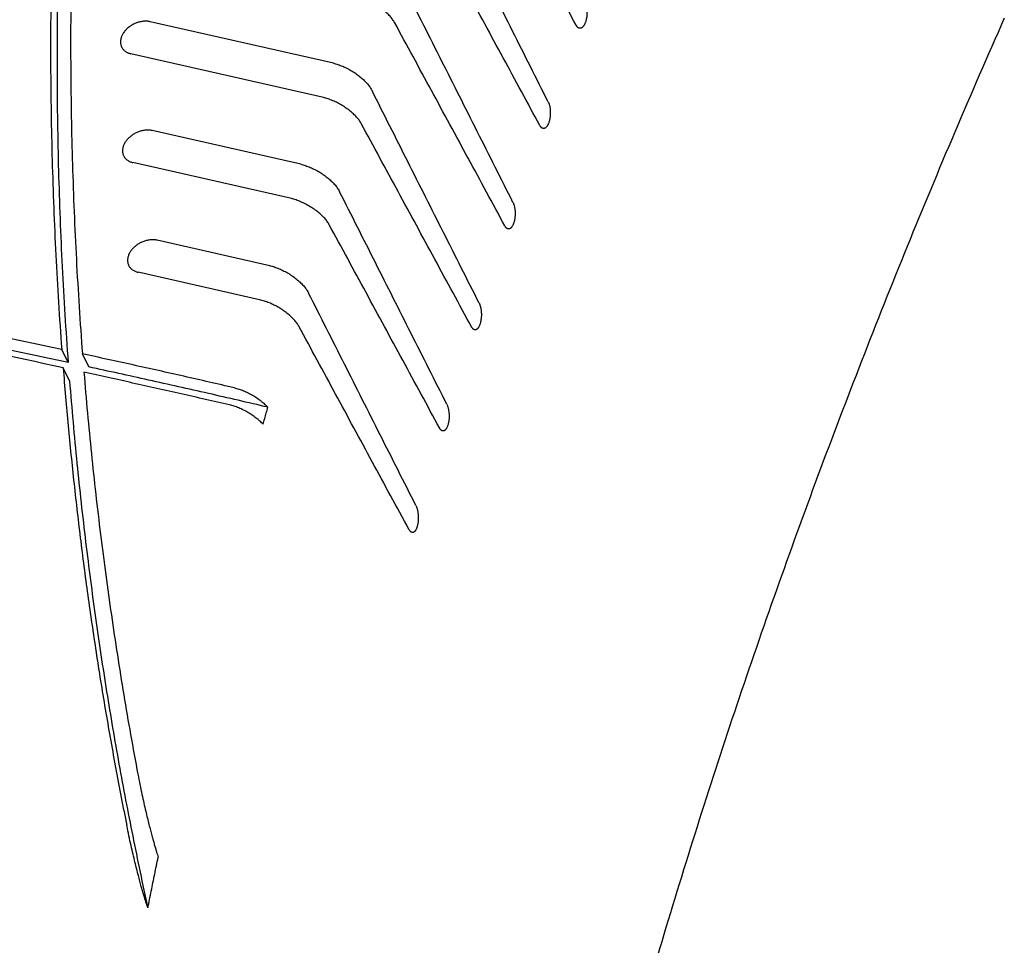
# Model space of a CAD drawing. Header units: inches. Extents: x 0 to 34, y 0 to 22.
# Tile 19 of 27: x 28.8 to 30, y 10 to 11.1. Entities that reach past the tile are written whole.
import ezdxf

# ---------------------------------------------------------------- set-up
doc = ezdxf.new("R2010")
doc.units = ezdxf.units.IN
doc.header["$LTSCALE"] = 1.87
doc.header["$MEASUREMENT"] = 0
doc.layers.get('0').update_dxf_attribs({"linetype": 'CONTINUOUS'})

msp = doc.modelspace()

# ---------------------------------------------------------------- linework, layer by layer
at = {"color": 7, "linetype": 'CONTINUOUS'}
for p, q in [((29.213, 11.088), (28.9955, 11.1374)), ((29.1998, 11.0478), (28.9726, 11.0994)), ((29.1743, 10.968), (28.9979, 11.008)), ((29.1618, 10.9277), (28.9751, 10.97)), ((29.1375, 10.8476), (29.0039, 10.8779)), ((29.1255, 10.8071), (28.9811, 10.8399)), ((28.8981, 10.7327), (28.8905, 10.7482)), ((28.9228, 10.7273), (28.9151, 10.7429)), ((28.8998, 10.7108), (28.8922, 10.7264))]:
    msp.add_line(p, q, dxfattribs=at)
for points, knots in [([(29.1411, 12.7239), (29.1289, 12.6843), (29.1053, 12.6051), (29.0725, 12.4861), (29.0422, 12.3671), (29.0146, 12.2482), (28.9896, 12.1296), (28.9672, 12.0111), (28.9475, 11.8928), (28.9305, 11.7749), (28.9162, 11.6572), (28.9045, 11.54), (28.8954, 11.4231), (28.8891, 11.3067), (28.8855, 11.1908), (28.8845, 11.0754), (28.8862, 10.9605), (28.8906, 10.8463), (28.8953, 10.7705), (28.8981, 10.7327)], [0, 0, 0, 0, 0.061586, 0.122797, 0.183635, 0.244107, 0.304215, 0.36397, 0.423372, 0.482435, 0.54116, 0.599561, 0.657642, 0.715417, 0.772892, 0.830083, 0.886992, 0.943628, 1, 1, 1, 1]), ([(29.1246, 12.7104), (29.1128, 12.6714), (29.0899, 12.5933), (29.0581, 12.476), (29.0288, 12.3588), (29.0021, 12.2416), (28.9779, 12.1247), (28.9563, 12.008), (28.9373, 11.8914), (28.9209, 11.7752), (28.9071, 11.6593), (28.8958, 11.5438), (28.8872, 11.4287), (28.8811, 11.3139), (28.8777, 11.1997), (28.8769, 11.086), (28.8787, 10.9728), (28.8831, 10.8603), (28.8877, 10.7855), (28.8905, 10.7482)], [0, 0, 0, 0, 0.061539, 0.122709, 0.183511, 0.243954, 0.304039, 0.363776, 0.423166, 0.482223, 0.540948, 0.599355, 0.657446, 0.715237, 0.772732, 0.829946, 0.886887, 0.943568, 1, 1, 1, 1]), ([(29.1476, 12.7104), (29.1358, 12.6712), (29.1129, 12.593), (29.081, 12.4753), (29.0516, 12.3577), (29.0249, 12.2403), (29.0007, 12.123), (28.9792, 12.0059), (28.9602, 11.8891), (28.9438, 11.7726), (28.9301, 11.6563), (28.919, 11.5405), (28.9105, 11.425), (28.9046, 11.31), (28.9014, 11.1955), (28.9007, 11.0815), (28.9028, 10.9681), (28.9074, 10.8552), (28.9123, 10.7802), (28.9151, 10.7429)], [0, 0, 0, 0, 0.061554, 0.122735, 0.183548, 0.243999, 0.304089, 0.36383, 0.423223, 0.48228, 0.541003, 0.599406, 0.657493, 0.715278, 0.772767, 0.829973, 0.886906, 0.943578, 1, 1, 1, 1]), ([(29.5014, 11.1332), (29.4868, 11.16), (29.4577, 11.2136), (29.4141, 11.2941), (29.385, 11.3477), (29.3704, 11.3745)], [0, 0, 0, 0, 0.333185, 0.666518, 1, 1, 1, 1]), ([(29.4681, 11.0421), (29.454, 11.0701), (29.4258, 11.1262), (29.3835, 11.2103), (29.3553, 11.2664), (29.3412, 11.2944)], [0, 0, 0, 0, 0.333153, 0.666487, 1, 1, 1, 1]), ([(29.4582, 11.0142), (29.4436, 11.041), (29.4146, 11.0946), (29.3709, 11.1751), (29.3418, 11.2287), (29.3273, 11.2555)], [0, 0, 0, 0, 0.333186, 0.666519, 1, 1, 1, 1]), ([(29.2859, 11.1362), (29.2855, 11.1368), (29.2847, 11.1381), (29.2834, 11.14), (29.282, 11.1419), (29.2803, 11.1439), (29.2785, 11.1458), (29.2765, 11.1477), (29.2744, 11.1497), (29.2721, 11.1515), (29.2697, 11.1534), (29.2672, 11.1551), (29.2646, 11.1568), (29.2619, 11.1585), (29.2592, 11.16), (29.2564, 11.1615), (29.2536, 11.1628), (29.2508, 11.164), (29.2479, 11.1651), (29.2451, 11.1661), (29.2423, 11.1669), (29.2405, 11.1674), (29.2396, 11.1676)], [0, 0, 0, 0, 0.038172, 0.078605, 0.121141, 0.16579, 0.212337, 0.260657, 0.310624, 0.361931, 0.414504, 0.468019, 0.522258, 0.577027, 0.631941, 0.686874, 0.741447, 0.795416, 0.848553, 0.90048, 0.951074, 1, 1, 1, 1]), ([(29.4263, 10.9228), (29.4122, 10.9508), (29.3839, 11.0069), (29.3416, 11.091), (29.3133, 11.1471), (29.2992, 11.1751)], [0, 0, 0, 0, 0.333151, 0.666485, 1, 1, 1, 1]), ([(29.5117, 11.161), (29.5119, 11.1606), (29.5123, 11.1598), (29.5127, 11.1586), (29.5131, 11.1573), (29.5134, 11.1559), (29.5137, 11.1544), (29.5139, 11.1529), (29.5141, 11.1513), (29.5141, 11.1497), (29.5142, 11.148), (29.5141, 11.1463), (29.514, 11.1447), (29.5138, 11.143), (29.5135, 11.1414), (29.5132, 11.1399), (29.5128, 11.1384), (29.5124, 11.137), (29.5119, 11.1357), (29.5114, 11.1344), (29.5108, 11.1333), (29.5102, 11.1324), (29.5095, 11.1315), (29.5088, 11.1308), (29.5081, 11.1303), (29.5074, 11.1299), (29.5067, 11.1296), (29.5059, 11.1295), (29.5054, 11.1296), (29.5052, 11.1297), (29.5052, 11.1297)], [0, 0, 0, 0, 0.033846, 0.070096, 0.108456, 0.148886, 0.191141, 0.23484, 0.279912, 0.325927, 0.372504, 0.419492, 0.466358, 0.512823, 0.558609, 0.603193, 0.646424, 0.687945, 0.727376, 0.764668, 0.799518, 0.831799, 0.86158, 0.88879, 0.913667, 0.936542, 0.957803, 0.978169, 0.998344, 1, 1, 1, 1]), ([(30.0096, 11.1416), (29.9897, 11.0966), (29.9505, 11.0064), (29.894, 10.8707), (29.8399, 10.7347), (29.7881, 10.5986), (29.7387, 10.4625), (29.6917, 10.3262), (29.6472, 10.1899), (29.6051, 10.0535), (29.5653, 9.9172), (29.5281, 9.7809), (29.4933, 9.6447), (29.4609, 9.5087), (29.431, 9.3727), (29.4036, 9.2369), (29.387, 9.1463), (29.3791, 9.1011)], [0, 0, 0, 0, 0.069026, 0.137712, 0.206051, 0.274052, 0.34171, 0.409028, 0.476011, 0.542654, 0.608966, 0.674946, 0.740598, 0.805927, 0.870932, 0.935623, 1, 1, 1, 1]), ([(28.9955, 11.1374), (28.9949, 11.1375), (28.9936, 11.1378), (28.9917, 11.1379), (28.9897, 11.138), (28.9876, 11.1379), (28.9856, 11.1376), (28.9835, 11.1372), (28.9814, 11.1367), (28.9794, 11.136), (28.9774, 11.1352), (28.9754, 11.1342), (28.9735, 11.1332), (28.9717, 11.132), (28.9699, 11.1307), (28.9683, 11.1294), (28.9668, 11.1279), (28.9655, 11.1264), (28.9642, 11.1248), (28.9631, 11.1231), (28.9622, 11.1215), (28.9615, 11.1198), (28.9609, 11.1181), (28.9605, 11.1164), (28.9603, 11.1147), (28.9602, 11.113), (28.9603, 11.1114), (28.9607, 11.1098), (28.9611, 11.1084), (28.9615, 11.1075), (28.9617, 11.1071)], [0, 0, 0, 0, 0.034876, 0.070744, 0.107447, 0.145043, 0.183365, 0.22228, 0.26177, 0.301571, 0.341656, 0.381843, 0.42192, 0.46187, 0.501425, 0.540529, 0.57906, 0.616816, 0.653832, 0.689924, 0.725077, 0.759295, 0.792482, 0.82478, 0.856174, 0.886763, 0.916733, 0.946144, 0.975273, 1, 1, 1, 1]), ([(29.4167, 10.8948), (29.4022, 10.9216), (29.3731, 10.9752), (29.3295, 11.0557), (29.3004, 11.1093), (29.2859, 11.1362)], [0, 0, 0, 0, 0.333186, 0.66652, 1, 1, 1, 1]), ([(29.5052, 11.1297), (29.5049, 11.1297), (29.5045, 11.1299), (29.5038, 11.1302), (29.5031, 11.1308), (29.5025, 11.1314), (29.5019, 11.1323), (29.5015, 11.1329), (29.5014, 11.1332)], [0, 0, 0, 0, 0.127648, 0.274931, 0.433816, 0.606545, 0.795315, 1, 1, 1, 1]), ([(28.9617, 11.1071), (28.9618, 11.107), (28.9621, 11.1065), (28.9627, 11.1055), (28.9637, 11.1043), (28.9648, 11.1031), (28.9661, 11.1021), (28.9676, 11.1012), (28.9691, 11.1005), (28.9708, 11.0998), (28.972, 11.0995), (28.9726, 11.0994)], [0, 0, 0, 0, 0.016866, 0.131683, 0.247767, 0.365462, 0.485727, 0.609027, 0.735515, 0.865919, 1, 1, 1, 1]), ([(28.8905, 10.7482), (28.8307, 10.761), (28.7108, 10.786), (28.53, 10.8212), (28.348, 10.8542), (28.1649, 10.8851), (27.9806, 10.9137), (27.7952, 10.9402), (27.6087, 10.9645), (27.4212, 10.9866), (27.2327, 11.0065), (27.0432, 11.0242), (26.8528, 11.0397), (26.6614, 11.053), (26.4692, 11.0641), (26.2762, 11.0729), (26.0823, 11.0796), (25.8877, 11.084), (25.6923, 11.0862), (25.4963, 11.0862), (25.2995, 11.084), (25.1022, 11.0795), (24.9042, 11.0729), (24.7057, 11.064), (24.5066, 11.0529), (24.3071, 11.0397), (24.1071, 11.0242), (23.9066, 11.0065), (23.7058, 10.9865), (23.5046, 10.9644), (23.3032, 10.9401), (23.1014, 10.9137), (22.8994, 10.885), (22.6972, 10.8541), (22.4948, 10.8211), (22.2923, 10.7859), (22.1573, 10.761), (22.0899, 10.7482)], [0, 0, 0, 0, 0.026789, 0.053692, 0.080709, 0.107841, 0.135085, 0.162443, 0.189912, 0.217494, 0.245185, 0.272987, 0.300897, 0.328915, 0.357041, 0.385271, 0.413607, 0.442046, 0.470587, 0.499229, 0.52797, 0.556809, 0.585745, 0.614775, 0.643899, 0.673114, 0.702419, 0.731812, 0.761291, 0.790855, 0.820501, 0.850228, 0.880033, 0.909915, 0.939872, 0.969901, 1, 1, 1, 1]), ([(29.213, 11.088), (29.2139, 11.0878), (29.2157, 11.0874), (29.2185, 11.0865), (29.2213, 11.0855), (29.2241, 11.0844), (29.227, 11.0832), (29.2298, 11.0818), (29.2326, 11.0803), (29.2353, 11.0787), (29.238, 11.077), (29.2405, 11.0752), (29.243, 11.0734), (29.2454, 11.0715), (29.2476, 11.0696), (29.2497, 11.0676), (29.2517, 11.0656), (29.2535, 11.0635), (29.2551, 11.0615), (29.2566, 11.0595), (29.2579, 11.0575), (29.2586, 11.0562), (29.2589, 11.0555)], [0, 0, 0, 0, 0.048502, 0.09869, 0.150237, 0.20303, 0.256701, 0.311024, 0.365759, 0.420529, 0.475205, 0.529404, 0.582929, 0.635561, 0.686978, 0.737104, 0.785636, 0.832452, 0.877432, 0.920367, 0.961275, 1, 1, 1, 1]), ([(28.8922, 10.7264), (28.8323, 10.7393), (28.7121, 10.7644), (28.5309, 10.7999), (28.3486, 10.8331), (28.165, 10.8642), (27.9803, 10.893), (27.7945, 10.9197), (27.6076, 10.9441), (27.4197, 10.9664), (27.2307, 10.9864), (27.0408, 11.0042), (26.8499, 11.0198), (26.6581, 11.0332), (26.4654, 11.0443), (26.2718, 11.0532), (26.0775, 11.0599), (25.8824, 11.0644), (25.6865, 11.0666), (25.49, 11.0666), (25.2927, 11.0644), (25.0948, 11.0599), (24.8964, 11.0532), (24.6973, 11.0443), (24.4977, 11.0331), (24.2977, 11.0198), (24.0972, 11.0042), (23.8962, 10.9863), (23.6949, 10.9663), (23.4932, 10.944), (23.2912, 10.9196), (23.0889, 10.8929), (22.8863, 10.8641), (22.6836, 10.833), (22.4807, 10.7997), (22.2776, 10.7643), (22.1424, 10.7393), (22.0747, 10.7264)], [0, 0, 0, 0, 0.026781, 0.053678, 0.080688, 0.107814, 0.135053, 0.162406, 0.18987, 0.217448, 0.245135, 0.272934, 0.300842, 0.328858, 0.356982, 0.385211, 0.413546, 0.441985, 0.470526, 0.499168, 0.527911, 0.556751, 0.585689, 0.614721, 0.643847, 0.673065, 0.702373, 0.73177, 0.761252, 0.79082, 0.820471, 0.850202, 0.880012, 0.909899, 0.939861, 0.969895, 1, 1, 1, 1]), ([(28.8981, 10.7327), (28.8384, 10.7455), (28.7185, 10.7704), (28.5377, 10.8056), (28.3558, 10.8387), (28.1726, 10.8695), (27.9883, 10.8982), (27.8029, 10.9247), (27.6165, 10.949), (27.429, 10.9711), (27.2404, 10.991), (27.0509, 11.0087), (26.8605, 11.0242), (26.6692, 11.0374), (26.4769, 11.0485), (26.2839, 11.0574), (26.09, 11.064), (25.8954, 11.0685), (25.7, 11.0707), (25.504, 11.0707), (25.3072, 11.0684), (25.1098, 11.064), (24.9119, 11.0574), (24.7133, 11.0485), (24.5143, 11.0374), (24.3147, 11.0241), (24.1147, 11.0086), (23.9143, 10.9909), (23.7135, 10.971), (23.5123, 10.9489), (23.3108, 10.9246), (23.1091, 10.8981), (22.907, 10.8694), (22.7048, 10.8386), (22.5024, 10.8055), (22.2999, 10.7703), (22.165, 10.7455), (22.0975, 10.7327)], [0, 0, 0, 0, 0.026777, 0.053675, 0.080692, 0.107824, 0.13507, 0.162428, 0.189897, 0.217479, 0.245171, 0.272973, 0.300884, 0.328903, 0.357028, 0.38526, 0.413596, 0.442035, 0.470577, 0.499219, 0.527961, 0.556801, 0.585737, 0.614768, 0.643892, 0.673107, 0.702413, 0.731807, 0.761286, 0.790851, 0.820497, 0.850225, 0.880031, 0.909913, 0.93987, 0.9699, 1, 1, 1, 1]), ([(29.2462, 11.0164), (29.2458, 11.017), (29.2451, 11.0183), (29.2438, 11.0202), (29.2423, 11.0221), (29.2406, 11.0241), (29.2388, 11.026), (29.2368, 11.028), (29.2347, 11.0299), (29.2324, 11.0317), (29.23, 11.0336), (29.2275, 11.0353), (29.2249, 11.037), (29.2223, 11.0387), (29.2195, 11.0402), (29.2167, 11.0417), (29.2139, 11.043), (29.211, 11.0442), (29.2082, 11.0453), (29.2054, 11.0463), (29.2026, 11.0471), (29.2007, 11.0476), (29.1998, 11.0478)], [0, 0, 0, 0, 0.038038, 0.078335, 0.120735, 0.165255, 0.211681, 0.259893, 0.309769, 0.361005, 0.41353, 0.467021, 0.521263, 0.576062, 0.631032, 0.686045, 0.740722, 0.794813, 0.848088, 0.900164, 0.950915, 1, 1, 1, 1]), ([(29.3861, 10.8031), (29.372, 10.8311), (29.3437, 10.8872), (29.3013, 10.9713), (29.2731, 11.0274), (29.2589, 11.0555)], [0, 0, 0, 0, 0.33315, 0.666483, 1, 1, 1, 1]), ([(29.4681, 11.0421), (29.4683, 11.0417), (29.4687, 11.0409), (29.4691, 11.0397), (29.4695, 11.0384), (29.4699, 11.037), (29.4701, 11.0356), (29.4704, 11.034), (29.4705, 11.0324), (29.4706, 11.0308), (29.4706, 11.0291), (29.4706, 11.0274), (29.4705, 11.0258), (29.4703, 11.0241), (29.4701, 11.0225), (29.4698, 11.0209), (29.4694, 11.0195), (29.469, 11.018), (29.4685, 11.0167), (29.468, 11.0155), (29.4674, 11.0144), (29.4668, 11.0134), (29.4662, 11.0126), (29.4655, 11.0119), (29.4648, 11.0113), (29.4641, 11.0109), (29.4634, 11.0107), (29.4627, 11.0106), (29.4622, 11.0106), (29.462, 11.0107), (29.4619, 11.0107)], [0, 0, 0, 0, 0.033869, 0.070171, 0.108605, 0.149131, 0.191503, 0.235338, 0.280563, 0.326748, 0.373505, 0.420681, 0.467736, 0.514384, 0.560342, 0.60508, 0.648436, 0.690048, 0.72953, 0.766826, 0.801628, 0.83381, 0.863435, 0.890437, 0.91506, 0.937643, 0.958591, 0.978645, 0.998531, 1, 1, 1, 1]), ([(29.377, 10.775), (29.3624, 10.8018), (29.3334, 10.8555), (29.2898, 10.9359), (29.2607, 10.9895), (29.2462, 11.0164)], [0, 0, 0, 0, 0.333187, 0.66652, 1, 1, 1, 1]), ([(29.4619, 11.0107), (29.4617, 11.0107), (29.4613, 11.0109), (29.4606, 11.0113), (29.4599, 11.0118), (29.4593, 11.0125), (29.4587, 11.0133), (29.4584, 11.0139), (29.4582, 11.0142)], [0, 0, 0, 0, 0.127731, 0.274259, 0.432785, 0.60553, 0.79466, 1, 1, 1, 1]), ([(28.9979, 11.008), (28.9973, 11.0082), (28.9961, 11.0084), (28.9941, 11.0086), (28.9921, 11.0086), (28.9901, 11.0085), (28.988, 11.0083), (28.986, 11.0079), (28.9839, 11.0073), (28.9818, 11.0067), (28.9798, 11.0058), (28.9778, 11.0049), (28.9759, 11.0038), (28.9741, 11.0027), (28.9724, 11.0014), (28.9708, 11), (28.9693, 10.9986), (28.9679, 10.997), (28.9667, 10.9954), (28.9656, 10.9938), (28.9647, 10.9921), (28.9639, 10.9904), (28.9633, 10.9887), (28.9629, 10.987), (28.9627, 10.9853), (28.9627, 10.9837), (28.9628, 10.982), (28.9631, 10.9805), (28.9636, 10.979), (28.964, 10.9781), (28.9642, 10.9777)], [0, 0, 0, 0, 0.034876, 0.070744, 0.107447, 0.145043, 0.183365, 0.22228, 0.26177, 0.301571, 0.341656, 0.381843, 0.42192, 0.46187, 0.501425, 0.540529, 0.57906, 0.616816, 0.653832, 0.689924, 0.725077, 0.759295, 0.792482, 0.82478, 0.856174, 0.886763, 0.916733, 0.946144, 0.975273, 1, 1, 1, 1]), ([(28.9642, 10.9777), (28.9642, 10.9777), (28.9645, 10.9771), (28.9651, 10.9762), (28.9661, 10.9749), (28.9673, 10.9738), (28.9686, 10.9728), (28.97, 10.9719), (28.9716, 10.9711), (28.9733, 10.9705), (28.9745, 10.9702), (28.9751, 10.97)], [0, 0, 0, 0, 0.016866, 0.131683, 0.247767, 0.365462, 0.485727, 0.609027, 0.735515, 0.865919, 1, 1, 1, 1]), ([(29.1743, 10.968), (29.1752, 10.9678), (29.1771, 10.9673), (29.1799, 10.9665), (29.1827, 10.9655), (29.1856, 10.9644), (29.1884, 10.9631), (29.1912, 10.9617), (29.194, 10.9602), (29.1968, 10.9586), (29.1994, 10.957), (29.202, 10.9552), (29.2045, 10.9533), (29.2069, 10.9514), (29.2091, 10.9495), (29.2112, 10.9475), (29.2132, 10.9455), (29.215, 10.9435), (29.2166, 10.9415), (29.2181, 10.9394), (29.2193, 10.9375), (29.2201, 10.9361), (29.2204, 10.9355)], [0, 0, 0, 0, 0.048648, 0.098982, 0.150672, 0.2036, 0.257393, 0.311821, 0.366641, 0.421473, 0.476186, 0.530395, 0.583904, 0.636494, 0.687846, 0.737885, 0.786311, 0.833007, 0.877855, 0.920651, 0.961417, 1, 1, 1, 1]), ([(29.3477, 10.683), (29.3336, 10.7111), (29.3053, 10.7671), (29.2629, 10.8513), (29.2346, 10.9074), (29.2204, 10.9355)], [0, 0, 0, 0, 0.333148, 0.666481, 1, 1, 1, 1]), ([(29.2082, 10.8962), (29.2079, 10.8968), (29.2071, 10.8981), (29.2058, 10.9), (29.2044, 10.902), (29.2027, 10.9039), (29.2009, 10.9058), (29.1989, 10.9078), (29.1968, 10.9097), (29.1945, 10.9115), (29.1921, 10.9134), (29.1896, 10.9151), (29.187, 10.9169), (29.1843, 10.9185), (29.1816, 10.92), (29.1787, 10.9215), (29.1759, 10.9228), (29.173, 10.9241), (29.1702, 10.9252), (29.1673, 10.9262), (29.1645, 10.927), (29.1627, 10.9275), (29.1618, 10.9277)], [0, 0, 0, 0, 0.037895, 0.078048, 0.120305, 0.164686, 0.210984, 0.259082, 0.30886, 0.36002, 0.412493, 0.46596, 0.520205, 0.575035, 0.630065, 0.685163, 0.73995, 0.794171, 0.847594, 0.899829, 0.950746, 1, 1, 1, 1]), ([(29.4263, 10.9228), (29.4264, 10.9224), (29.4268, 10.9217), (29.4272, 10.9205), (29.4276, 10.9192), (29.428, 10.9178), (29.4283, 10.9163), (29.4285, 10.9147), (29.4287, 10.9131), (29.4288, 10.9115), (29.4288, 10.9098), (29.4288, 10.9081), (29.4287, 10.9065), (29.4286, 10.9048), (29.4283, 10.9032), (29.4281, 10.9016), (29.4277, 10.9001), (29.4273, 10.8987), (29.4269, 10.8974), (29.4264, 10.8962), (29.4258, 10.895), (29.4252, 10.8941), (29.4246, 10.8932), (29.424, 10.8925), (29.4233, 10.892), (29.4226, 10.8915), (29.4219, 10.8913), (29.4212, 10.8912), (29.4207, 10.8913), (29.4205, 10.8913), (29.4204, 10.8913)], [0, 0, 0, 0, 0.033886, 0.070231, 0.108733, 0.149348, 0.191832, 0.235798, 0.281174, 0.327527, 0.374464, 0.421829, 0.469078, 0.515914, 0.562052, 0.606949, 0.650439, 0.69215, 0.731691, 0.768997, 0.803757, 0.835843, 0.865316, 0.89211, 0.916477, 0.938765, 0.959395, 0.979132, 0.998724, 1, 1, 1, 1]), ([(29.339, 10.6549), (29.3245, 10.6817), (29.2954, 10.7353), (29.2518, 10.8157), (29.2228, 10.8694), (29.2082, 10.8962)], [0, 0, 0, 0, 0.333187, 0.66652, 1, 1, 1, 1]), ([(29.4204, 10.8913), (29.4202, 10.8914), (29.4198, 10.8915), (29.4191, 10.8919), (29.4185, 10.8924), (29.4178, 10.8931), (29.4172, 10.8939), (29.4169, 10.8945), (29.4167, 10.8948)], [0, 0, 0, 0, 0.12785, 0.273614, 0.431775, 0.604528, 0.794011, 1, 1, 1, 1]), ([(29.0039, 10.8779), (29.0033, 10.878), (29.0021, 10.8783), (29.0001, 10.8785), (28.9981, 10.8785), (28.9961, 10.8784), (28.994, 10.8781), (28.992, 10.8777), (28.9899, 10.8772), (28.9878, 10.8765), (28.9858, 10.8757), (28.9838, 10.8748), (28.9819, 10.8737), (28.9801, 10.8725), (28.9784, 10.8712), (28.9768, 10.8699), (28.9753, 10.8684), (28.9739, 10.8669), (28.9727, 10.8653), (28.9716, 10.8637), (28.9707, 10.862), (28.9699, 10.8603), (28.9693, 10.8586), (28.9689, 10.8569), (28.9687, 10.8552), (28.9687, 10.8535), (28.9688, 10.8519), (28.9691, 10.8503), (28.9696, 10.8489), (28.97, 10.848), (28.9702, 10.8476)], [0, 0, 0, 0, 0.034876, 0.070744, 0.107447, 0.145043, 0.183365, 0.22228, 0.26177, 0.301571, 0.341656, 0.381843, 0.42192, 0.46187, 0.501425, 0.540529, 0.57906, 0.616816, 0.653832, 0.689924, 0.725077, 0.759295, 0.792482, 0.82478, 0.856174, 0.886763, 0.916733, 0.946144, 0.975273, 1, 1, 1, 1]), ([(28.9702, 10.8476), (28.9702, 10.8475), (28.9705, 10.847), (28.9711, 10.846), (28.9721, 10.8448), (28.9733, 10.8436), (28.9746, 10.8426), (28.976, 10.8417), (28.9776, 10.841), (28.9793, 10.8403), (28.9805, 10.84), (28.9811, 10.8399)], [0, 0, 0, 0, 0.016866, 0.131683, 0.247767, 0.365462, 0.485727, 0.609027, 0.735515, 0.865919, 1, 1, 1, 1]), ([(29.1375, 10.8476), (29.1384, 10.8474), (29.1402, 10.8469), (29.143, 10.8461), (29.1459, 10.8451), (29.1487, 10.8439), (29.1516, 10.8427), (29.1544, 10.8413), (29.1572, 10.8398), (29.16, 10.8382), (29.1627, 10.8365), (29.1653, 10.8347), (29.1678, 10.8329), (29.1701, 10.831), (29.1724, 10.829), (29.1745, 10.827), (29.1765, 10.825), (29.1783, 10.823), (29.1799, 10.821), (29.1813, 10.819), (29.1826, 10.817), (29.1833, 10.8157), (29.1837, 10.815)], [0, 0, 0, 0, 0.048803, 0.099293, 0.151136, 0.204207, 0.25813, 0.312671, 0.36758, 0.422478, 0.47723, 0.531449, 0.584941, 0.637486, 0.688767, 0.738714, 0.787027, 0.833595, 0.878303, 0.920952, 0.961567, 1, 1, 1, 1]), ([(29.3111, 10.5626), (29.2969, 10.5906), (29.2686, 10.6467), (29.2262, 10.7308), (29.1978, 10.7869), (29.1837, 10.815)], [0, 0, 0, 0, 0.333146, 0.666479, 1, 1, 1, 1]), ([(29.1721, 10.7756), (29.1717, 10.7763), (29.171, 10.7775), (29.1697, 10.7794), (29.1682, 10.7814), (29.1665, 10.7833), (29.1647, 10.7852), (29.1627, 10.7872), (29.1606, 10.7891), (29.1583, 10.7909), (29.1559, 10.7928), (29.1534, 10.7946), (29.1508, 10.7963), (29.1481, 10.7979), (29.1454, 10.7995), (29.1425, 10.8009), (29.1397, 10.8023), (29.1368, 10.8035), (29.1339, 10.8046), (29.1311, 10.8056), (29.1283, 10.8064), (29.1264, 10.8069), (29.1255, 10.8071)], [0, 0, 0, 0, 0.037744, 0.077744, 0.119849, 0.164084, 0.210246, 0.258222, 0.307899, 0.358979, 0.411397, 0.464838, 0.519084, 0.573947, 0.62904, 0.684228, 0.739132, 0.793491, 0.84707, 0.899473, 0.950566, 1, 1, 1, 1]), ([(29.3861, 10.8031), (29.3863, 10.8027), (29.3866, 10.802), (29.3871, 10.8008), (29.3875, 10.7995), (29.3879, 10.7981), (29.3882, 10.7966), (29.3884, 10.7951), (29.3886, 10.7935), (29.3887, 10.7918), (29.3888, 10.7901), (29.3888, 10.7885), (29.3887, 10.7868), (29.3885, 10.7851), (29.3883, 10.7835), (29.3881, 10.7819), (29.3877, 10.7804), (29.3874, 10.779), (29.3869, 10.7776), (29.3864, 10.7764), (29.3859, 10.7753), (29.3853, 10.7743), (29.3847, 10.7735), (29.3841, 10.7728), (29.3835, 10.7722), (29.3828, 10.7718), (29.3821, 10.7715), (29.3814, 10.7714), (29.3809, 10.7715), (29.3807, 10.7715), (29.3807, 10.7716)], [0, 0, 0, 0, 0.033896, 0.070278, 0.10884, 0.149537, 0.192126, 0.236219, 0.281742, 0.328262, 0.375379, 0.422935, 0.470382, 0.517412, 0.563735, 0.608801, 0.652433, 0.694251, 0.733858, 0.771181, 0.805905, 0.837899, 0.867221, 0.893808, 0.917919, 0.939908, 0.960217, 0.979631, 0.998924, 1, 1, 1, 1]), ([(29.3028, 10.5343), (29.2882, 10.5611), (29.2592, 10.6147), (29.2156, 10.6952), (29.1866, 10.7488), (29.1721, 10.7756)], [0, 0, 0, 0, 0.333188, 0.666521, 1, 1, 1, 1]), ([(29.3807, 10.7716), (29.3805, 10.7716), (29.38, 10.7718), (29.3793, 10.7721), (29.3787, 10.7727), (29.3781, 10.7733), (29.3775, 10.7741), (29.3771, 10.7747), (29.377, 10.775)], [0, 0, 0, 0, 0.128006, 0.272995, 0.430783, 0.603539, 0.79337, 1, 1, 1, 1]), ([(29.0955, 10.7025), (29.0756, 10.7071), (29.0355, 10.7163), (28.9754, 10.7297), (28.9352, 10.7385), (28.9151, 10.7429)], [0, 0, 0, 0, 0.332848, 0.666181, 1, 1, 1, 1]), ([(28.8922, 10.7264), (28.894, 10.7034), (28.898, 10.6574), (28.9049, 10.5887), (28.9129, 10.5203), (28.9218, 10.4521), (28.9318, 10.3843), (28.9427, 10.3167), (28.9547, 10.2495), (28.9633, 10.2048), (28.9678, 10.1825)], [0, 0, 0, 0, 0.126009, 0.251704, 0.377097, 0.502198, 0.627021, 0.751583, 0.875903, 1, 1, 1, 1]), ([(28.9169, 10.721), (28.9195, 10.6888), (28.9254, 10.6245), (28.9362, 10.5284), (28.9491, 10.4328), (28.9638, 10.3379), (28.975, 10.2749), (28.9809, 10.2435)], [0, 0, 0, 0, 0.201308, 0.401931, 0.601887, 0.801236, 1, 1, 1, 1]), ([(29.0899, 10.6822), (29.0707, 10.6866), (29.0323, 10.6954), (28.9747, 10.7083), (28.9361, 10.7168), (28.9169, 10.721)], [0, 0, 0, 0, 0.332867, 0.6662, 1, 1, 1, 1]), ([(29.1353, 10.6795), (29.1117, 10.685), (29.0646, 10.6959), (28.9937, 10.7118), (28.9464, 10.7222), (28.9228, 10.7273)], [0, 0, 0, 0, 0.332947, 0.666279, 1, 1, 1, 1]), ([(28.8998, 10.7108), (28.9024, 10.6781), (28.9081, 10.6142), (28.9185, 10.5203), (28.9303, 10.4299), (28.9435, 10.342), (28.9582, 10.2557), (28.9745, 10.17), (28.9865, 10.1132), (28.9927, 10.0847)], [0, 0, 0, 0, 0.155277, 0.303879, 0.447345, 0.587197, 0.724941, 0.862052, 1, 1, 1, 1]), ([(29.0955, 10.7025), (29.0964, 10.7023), (29.0982, 10.7019), (29.1009, 10.7011), (29.1036, 10.7001), (29.1064, 10.6991), (29.1091, 10.6979), (29.1118, 10.6966), (29.1145, 10.6952), (29.1172, 10.6937), (29.1198, 10.6921), (29.1223, 10.6905), (29.1248, 10.6888), (29.1271, 10.687), (29.1293, 10.6852), (29.1314, 10.6833), (29.1334, 10.6815), (29.1347, 10.6802), (29.1353, 10.6795)], [0, 0, 0, 0, 0.058529, 0.119075, 0.181223, 0.244527, 0.308883, 0.374123, 0.439755, 0.505289, 0.570648, 0.635662, 0.699877, 0.762868, 0.824613, 0.88498, 0.943563, 1, 1, 1, 1]), ([(29.1296, 10.6592), (29.129, 10.6598), (29.1278, 10.6611), (29.1258, 10.663), (29.1237, 10.6648), (29.1215, 10.6666), (29.1191, 10.6684), (29.1167, 10.6701), (29.1142, 10.6718), (29.1116, 10.6733), (29.1089, 10.6748), (29.1062, 10.6762), (29.1035, 10.6775), (29.1007, 10.6787), (29.098, 10.6798), (29.0952, 10.6807), (29.0926, 10.6815), (29.0908, 10.682), (29.0899, 10.6822)], [0, 0, 0, 0, 0.0564, 0.114951, 0.175291, 0.237014, 0.299987, 0.364191, 0.429199, 0.494558, 0.560098, 0.625743, 0.690999, 0.755375, 0.818701, 0.880874, 0.941446, 1, 1, 1, 1]), ([(29.1296, 10.6592), (29.1302, 10.6615), (29.1315, 10.666), (29.1334, 10.6728), (29.1346, 10.6773), (29.1353, 10.6795)], [0, 0, 0, 0, 0.333251, 0.666584, 1, 1, 1, 1]), ([(29.3477, 10.683), (29.3479, 10.6827), (29.3482, 10.6819), (29.3487, 10.6807), (29.3491, 10.6794), (29.3495, 10.678), (29.3498, 10.6765), (29.35, 10.675), (29.3502, 10.6734), (29.3504, 10.6717), (29.3504, 10.6701), (29.3504, 10.6684), (29.3504, 10.6667), (29.3503, 10.665), (29.3501, 10.6634), (29.3498, 10.6618), (29.3495, 10.6603), (29.3492, 10.6589), (29.3487, 10.6575), (29.3483, 10.6563), (29.3478, 10.6552), (29.3472, 10.6542), (29.3466, 10.6533), (29.346, 10.6526), (29.3454, 10.6521), (29.3447, 10.6516), (29.344, 10.6514), (29.3434, 10.6513), (29.3429, 10.6513), (29.3427, 10.6514), (29.3426, 10.6514)], [0, 0, 0, 0, 0.033899, 0.070309, 0.108924, 0.149697, 0.192385, 0.236599, 0.282266, 0.328952, 0.376248, 0.423999, 0.471647, 0.518877, 0.565392, 0.610634, 0.654416, 0.69635, 0.73603, 0.773378, 0.808071, 0.839977, 0.869151, 0.895531, 0.919385, 0.941072, 0.961054, 0.980141, 0.99913, 1, 1, 1, 1]), ([(29.3426, 10.6514), (29.3424, 10.6514), (29.342, 10.6516), (29.3413, 10.652), (29.3407, 10.6525), (29.3401, 10.6532), (29.3395, 10.654), (29.3392, 10.6546), (29.339, 10.6549)], [0, 0, 0, 0, 0.128197, 0.2724, 0.429809, 0.602589, 0.792734, 1, 1, 1, 1]), ([(29.3111, 10.5626), (29.3113, 10.5622), (29.3116, 10.5615), (29.3121, 10.5603), (29.3125, 10.5589), (29.3129, 10.5576), (29.3132, 10.5561), (29.3134, 10.5545), (29.3136, 10.5529), (29.3138, 10.5513), (29.3139, 10.5496), (29.3139, 10.5479), (29.3139, 10.5462), (29.3138, 10.5445), (29.3136, 10.5429), (29.3134, 10.5413), (29.3131, 10.5398), (29.3127, 10.5383), (29.3123, 10.537), (29.3119, 10.5358), (29.3114, 10.5346), (29.3109, 10.5336), (29.3103, 10.5328), (29.3097, 10.5321), (29.3091, 10.5315), (29.3084, 10.5311), (29.3078, 10.5308), (29.3071, 10.5307), (29.3066, 10.5308), (29.3064, 10.5308), (29.3064, 10.5308)], [0, 0, 0, 0, 0.033894, 0.070326, 0.108986, 0.149827, 0.192607, 0.236937, 0.282745, 0.329594, 0.377071, 0.425017, 0.472871, 0.520306, 0.567021, 0.612447, 0.656387, 0.698445, 0.738208, 0.775588, 0.810255, 0.842078, 0.871107, 0.897281, 0.920875, 0.942257, 0.961908, 0.980661, 0.999342, 1, 1, 1, 1]), ([(29.3064, 10.5308), (29.3062, 10.5309), (29.3057, 10.531), (29.3051, 10.5314), (29.3045, 10.5319), (29.3039, 10.5326), (29.3033, 10.5334), (29.3029, 10.534), (29.3028, 10.5343)], [0, 0, 0, 0, 0.12842, 0.271827, 0.428851, 0.601629, 0.792105, 1, 1, 1, 1]), ([(28.9809, 10.2435), (28.9817, 10.2394), (28.9833, 10.2315), (28.9856, 10.22), (28.9879, 10.2096), (28.9901, 10.2002), (28.9921, 10.1917), (28.994, 10.1841), (28.9958, 10.1772), (28.9974, 10.171), (28.9989, 10.1654), (29.0004, 10.1604), (29.0017, 10.1559), (29.0029, 10.1518), (29.004, 10.1482), (29.0047, 10.146), (29.005, 10.1449)], [0, 0, 0, 0, 0.1233, 0.239532, 0.344379, 0.439031, 0.524556, 0.6018, 0.671573, 0.734559, 0.791375, 0.842566, 0.888645, 0.92996, 0.966961, 1, 1, 1, 1]), ([(28.9927, 10.0847), (28.9924, 10.0858), (28.9917, 10.088), (28.9905, 10.0916), (28.9893, 10.0956), (28.988, 10.1001), (28.9865, 10.1051), (28.9849, 10.1106), (28.9832, 10.1168), (28.9814, 10.1236), (28.9795, 10.1312), (28.9774, 10.1396), (28.9751, 10.1489), (28.9727, 10.1593), (28.9702, 10.1706), (28.9686, 10.1784), (28.9678, 10.1825)], [0, 0, 0, 0, 0.033064, 0.070093, 0.111441, 0.157557, 0.208789, 0.265649, 0.328677, 0.398493, 0.475776, 0.561336, 0.656017, 0.760874, 0.877109, 1, 1, 1, 1]), ([(28.9927, 10.0847), (28.9941, 10.0914), (28.9968, 10.1048), (29.0009, 10.1249), (29.0036, 10.1382), (29.005, 10.1449)], [0, 0, 0, 0, 0.333094, 0.666428, 1, 1, 1, 1])]:
    msp.add_open_spline(points, degree=3, knots=knots, dxfattribs=at)

doc.saveas('drawing.dxf')
